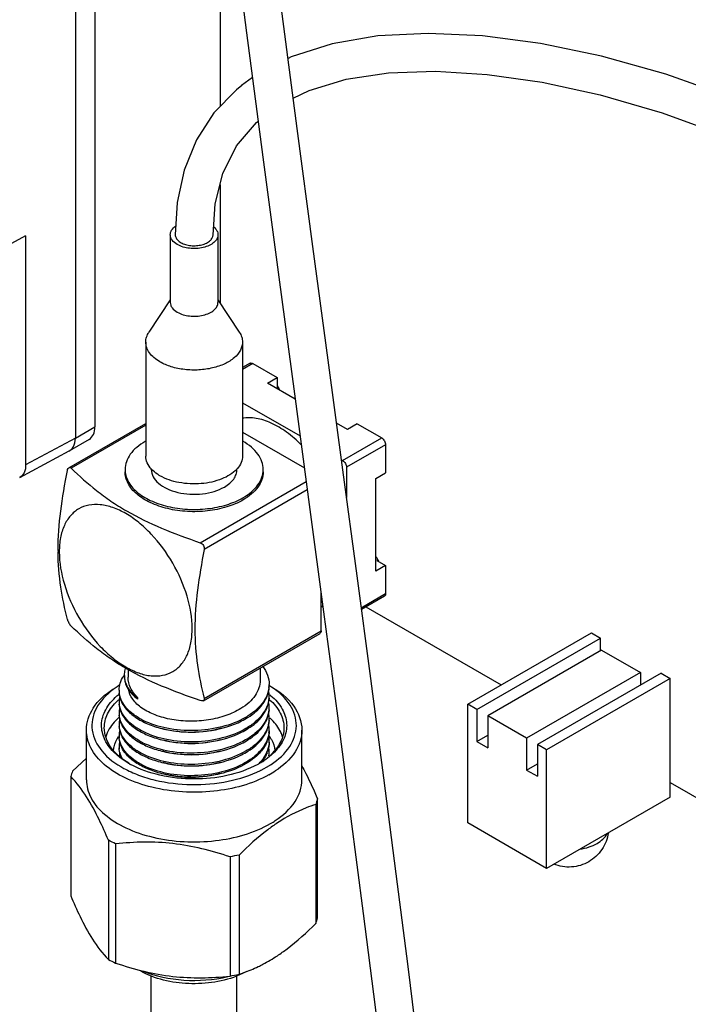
# Model space of a CAD drawing. Header units: inches. Extents: x 0 to 34, y 0 to 22.
# Tile 68 of 124: x 23.947 to 24.423, y 3.996 to 4.697. Entities that reach past the tile are written whole.
import ezdxf

# ---------------------------------------------------------------- set-up
doc = ezdxf.new("R2010")
doc.units = ezdxf.units.IN
doc.header["$LTSCALE"] = 1.87
doc.header["$MEASUREMENT"] = 0
doc.layers.get('0').update_dxf_attribs({"linetype": 'CONTINUOUS'})
doc.layers.add('02___PRT_ALL_AXES', color=7, linetype='CONTINUOUS')

msp = doc.modelspace()

# ---------------------------------------------------------------- linework, layer by layer
at = {"color": 7, "linetype": 'CONTINUOUS'}
for p, q in [((23.98621, 4.85424), (23.98621, 4.39916)), ((24.00013, 4.8462), (24.00013, 4.4072)), ((24.11231, 4.65593), (24.10458, 4.65037)), ((23.95081, 4.54326), (23.58747, 4.34787)), ((23.95081, 4.54326), (23.95081, 4.38012)), ((24.05381, 4.54397), (24.05381, 4.49576)), ((24.08034, 4.53847), (24.08168, 4.53937)), ((24.08781, 4.54397), (24.08781, 4.49576)), ((24.13113, 4.51383), (24.14227, 4.43061)), ((24.05381, 4.49756), (24.03862, 4.47458)), ((24.08781, 4.49756), (24.10299, 4.47458)), ((24.03636, 4.46749), (24.03636, 4.38636)), ((24.10526, 4.46749), (24.10526, 4.38636)), ((24.11061, 4.45246), (24.10526, 4.44937)), ((24.11258, 4.45227), (24.10526, 4.44804)), ((24.11258, 4.45227), (24.12997, 4.44222)), ((24.12301, 4.4382), (24.12997, 4.44222)), ((24.12997, 4.44222), (24.12997, 4.43499)), ((24.14278, 4.42679), (24.12301, 4.4382)), ((24.12997, 4.43499), (24.13068, 4.43539)), ((24.14227, 4.43061), (24.1533, 4.34832)), ((24.10526, 4.42434), (24.14628, 4.40065)), ((23.98162, 4.378), (24.03636, 4.4096)), ((24.03636, 4.40827), (23.9833, 4.37764)), ((23.98621, 4.39917), (24.00013, 4.4072)), ((24.18008, 4.40525), (24.17227, 4.40975)), ((24.18704, 4.40927), (24.18008, 4.40525)), ((24.18704, 4.40927), (24.20444, 4.39922)), ((23.98621, 4.39916), (23.95081, 4.38012)), ((24.10526, 4.40345), (24.14932, 4.378)), ((24.1766, 4.38315), (24.20444, 4.39922)), ((23.99606, 4.39819), (23.98209, 4.39013)), ((24.20722, 4.3944), (24.17938, 4.37832)), ((24.20722, 4.3944), (24.20722, 4.37431)), ((23.94656, 4.37102), (23.98191, 4.39003)), ((23.98191, 4.39003), (23.98209, 4.39013)), ((23.98209, 4.39013), (23.98351, 4.39123)), ((24.0403, 4.37672), (24.0403, 4.37737)), ((24.17578, 4.38362), (24.1766, 4.38315)), ((24.17938, 4.37832), (24.17938, 4.35671)), ((24.10132, 4.37672), (24.10132, 4.37717)), ((24.20026, 4.37029), (24.20722, 4.37431)), ((24.07516, 4.32459), (24.15064, 4.36816)), ((24.20026, 4.30439), (24.20026, 4.37029)), ((24.15144, 4.36219), (24.07795, 4.31977)), ((24.20722, 4.30841), (24.20026, 4.30439)), ((24.20166, 4.31243), (24.20096, 4.31203)), ((24.20096, 4.31203), (24.20722, 4.30841)), ((24.20722, 4.30841), (24.20722, 4.28832)), ((24.16128, 4.2618), (24.16128, 4.28856)), ((24.18986, 4.27829), (24.20722, 4.28832)), ((24.20641, 4.28652), (24.19002, 4.27706)), ((24.1626, 4.27872), (24.16128, 4.27948)), ((24.19322, 4.2789), (24.28956, 4.22327)), ((24.07742, 4.21205), (24.16047, 4.26)), ((24.07795, 4.21369), (24.16128, 4.2618)), ((24.26567, 4.20947), (24.35379, 4.26034)), ((24.35379, 4.26034), (24.36026, 4.25661)), ((24.27214, 4.20574), (24.36026, 4.25661)), ((24.36026, 4.2476), (24.36026, 4.25661)), ((24.36109, 4.24809), (24.27993, 4.20124)), ((24.36109, 4.24809), (24.38865, 4.23217)), ((24.02376, 4.23415), (24.02376, 4.22876)), ((24.11785, 4.2354), (24.11785, 4.22663)), ((24.38865, 4.23217), (24.30749, 4.18532)), ((24.4034, 4.23169), (24.31529, 4.18082)), ((24.38865, 4.23217), (24.38865, 4.22317)), ((24.4034, 4.23169), (24.40988, 4.22795)), ((24.02316, 4.22244), (24.02211, 4.22481)), ((24.40988, 4.22795), (24.32176, 4.17708)), ((24.40988, 4.14341), (24.40988, 4.22795)), ((24.12436, 4.2228), (24.12424, 4.22287)), ((24.1244, 4.22282), (24.12428, 4.22289)), ((24.03074, 4.21311), (24.03074, 4.21411)), ((24.27214, 4.20574), (24.26567, 4.20947)), ((24.26567, 4.12493), (24.26567, 4.20947)), ((24.27214, 4.20574), (24.27214, 4.18307)), ((24.30749, 4.18532), (24.27993, 4.20124)), ((24.27993, 4.20124), (24.27993, 4.17857)), ((23.99404, 4.15577), (23.99404, 4.19113)), ((24.14758, 4.15577), (24.14758, 4.19113)), ((24.27214, 4.18307), (24.27993, 4.18757)), ((24.27214, 4.18307), (24.27993, 4.17857)), ((24.30749, 4.18532), (24.30749, 4.16266)), ((24.01756, 4.17188), (24.01357, 4.17543)), ((24.32176, 4.17708), (24.31529, 4.18082)), ((24.31529, 4.18082), (24.31529, 4.15816)), ((24.32176, 4.09254), (24.32176, 4.17708)), ((23.98418, 4.16183), (23.99403, 4.17114)), ((24.30749, 4.16266), (24.31529, 4.16716)), ((24.11856, 4.16259), (24.12456, 4.16596)), ((24.30749, 4.16266), (24.31529, 4.15816)), ((23.98287, 4.15797), (23.98287, 4.07308)), ((24.40988, 4.15379), (25.11062, 3.74912)), ((24.15875, 4.05714), (24.15875, 4.14202)), ((24.40988, 4.14341), (24.32176, 4.09254)), ((24.15743, 4.13816), (24.15743, 4.05327)), ((24.32176, 4.09254), (24.26567, 4.12493)), ((24.00974, 4.1126), (24.00974, 4.02771)), ((24.01488, 4.11001), (24.01488, 4.02512)), ((24.09637, 4.10076), (24.09637, 4.01588)), ((24.10282, 4.10204), (24.10282, 4.01715)), ((24.0403, 3.96933), (24.0403, 4.01627)), ((24.10132, 3.96933), (24.10132, 4.01606)), ((24.10834, 4.01914), (24.10321, 4.01662))]:
    msp.add_line(p, q, dxfattribs=at)
for points in [[(24.09619, 4.78015), (24.10809, 4.68797), (24.11976, 4.59926), (24.13113, 4.51383)], [(24.18685, 4.30089), (24.17674, 4.37648), (24.16625, 4.45471), (24.15541, 4.53575), (24.14425, 4.61978), (24.13282, 4.70695)], [(24.64618, 4.53181), (24.61982, 4.55289), (24.56905, 4.58611), (24.51338, 4.61595), (24.45752, 4.6404), (24.40679, 4.65837), (24.36087, 4.67122), (24.31749, 4.68024), (24.27617, 4.68568), (24.23741, 4.6875), (24.20164, 4.68566), (24.16905, 4.68012), (24.13982, 4.67075), (24.13771, 4.66964)], [(24.14144, 4.6412), (24.1527, 4.64685), (24.17913, 4.65477), (24.20927, 4.65932), (24.24284, 4.66049), (24.27954, 4.65826), (24.31881, 4.65262), (24.36014, 4.64361), (24.4042, 4.63088), (24.45318, 4.61311), (24.50607, 4.58951), (24.55754, 4.56158), (24.6043, 4.53082), (24.62978, 4.51043)], [(24.10468, 4.65045), (24.1009, 4.64735), (24.08489, 4.63082), (24.07239, 4.61152), (24.0637, 4.58999), (24.05879, 4.56692), (24.05732, 4.54397)], [(24.08429, 4.54397), (24.08588, 4.56604), (24.09135, 4.58775), (24.1011, 4.60726), (24.11519, 4.62396), (24.11638, 4.62498)], [(24.1533, 4.34832), (24.16304, 4.27539), (24.17287, 4.20131), (24.18226, 4.12971), (24.1912, 4.06052), (24.19965, 3.99366), (24.20761, 3.9291), (24.21505, 3.86679), (24.22194, 3.80666), (24.22826, 3.74868), (24.23397, 3.69291), (24.23901, 3.63946), (24.24335, 3.58832), (24.24693, 3.53939), (24.24967, 3.49271), (24.25144, 3.44851), (24.25211, 3.40726), (24.25148, 3.36928), (24.2493, 3.33501), (24.24525, 3.30567), (24.23919, 3.28328)], [(24.26323, 3.27081), (24.27075, 3.29576), (24.27539, 3.32517), (24.27801, 3.35871), (24.27904, 3.39563), (24.27875, 3.43547), (24.27735, 3.47804), (24.27499, 3.52297), (24.2718, 3.57007), (24.26786, 3.61922), (24.26323, 3.67048), (24.25795, 3.72396), (24.25207, 3.77955), (24.24562, 3.8372), (24.23865, 3.89689), (24.23117, 3.95867), (24.2232, 4.02262), (24.21476, 4.08876), (24.20588, 4.15713), (24.19657, 4.22781), (24.18685, 4.30089)]]:
    msp.add_lwpolyline(points, dxfattribs=at)
for centre, radius, start, end in [((24.07976, 4.54397), 0.00453, 351.06672, 359.99922), ((24.05914, 4.35675), 0.04627, 119.55287, 119.99702), ((24.08682, 4.39029), 0.01958, 317.06574, 318.57351), ((24.14926, 4.31916), 0.17538, 179.9999, 180.37455), ((24.03998, 4.21693), 0.02321, 145.41944, 147.64572), ((24.04047, 4.2166), 0.02381, 145.14438, 145.42752), ((24.05124, 4.16856), 0.06405, 121.34728, 122.78907), ((24.03635, 4.23002), 0.01515, 179.98822, 183.74007), ((24.03815, 4.22948), 0.01701, 196.58182, 205.16499), ((24.1049, 4.22362), 0.01935, 353.82184, 359.95951), ((24.04811, 4.17331), 0.05836, 123.45503, 126.95453), ((24.04999, 4.17051), 0.06173, 122.79369, 123.47958), ((24.03379, 4.2196), 0.01642, 180.0441, 187.5324), ((24.1046, 4.21556), 0.01965, 0.09961, 10.91406), ((24.09063, 4.16898), 0.06356, 57.19844, 57.90247), ((24.09488, 4.17988), 0.04705, 50.22572, 50.76871), ((24.09546, 4.18058), 0.04615, 49.36603, 50.22674), ((24.09161, 4.17049), 0.06176, 56.12749, 57.2002), ((24.04448, 4.18208), 0.04115, 132.93824, 133.86321), ((24.04522, 4.18129), 0.04224, 131.95496, 132.93797), ((24.03411, 4.21155), 0.01674, 167.44281, 179.8845), ((24.03386, 4.21157), 0.01649, 179.95938, 186.96938), ((24.05023, 4.23997), 0.0332, 232.74554, 234.02974), ((24.1023, 4.22327), 0.02203, 338.10248, 340.67062), ((24.09551, 4.1803), 0.04356, 48.19482, 49.40855), ((24.10459, 4.20754), 0.01965, 0.05398, 11.03142), ((24.10495, 4.21557), 0.01929, 355.00034, 0.04887), ((24.03408, 4.2035), 0.01671, 167.51553, 179.92488), ((24.03371, 4.20352), 0.01634, 180.00283, 186.10274), ((24.10237, 4.21522), 0.02196, 338.10008, 340.67674), ((24.10467, 4.19949), 0.01958, 0.0092, 10.51129), ((24.10482, 4.20756), 0.01942, 354.33295, 0.00631), ((24.04614, 4.16739), 0.04363, 130.87472, 131.65358), ((24.03406, 4.19548), 0.01669, 167.47468, 179.96307), ((24.03382, 4.19551), 0.01645, 180.0368, 186.84704), ((24.10236, 4.20717), 0.02197, 338.20942, 340.75687), ((24.10464, 4.19146), 0.01961, 0.0098, 10.93304), ((24.105, 4.19951), 0.01925, 355.31296, 359.96343), ((24.09669, 4.16875), 0.0418, 46.8296, 47.75873), ((24.03409, 4.18743), 0.01672, 166.97517, 179.95615), ((24.1023, 4.19918), 0.02204, 338.09222, 340.64907), ((24.1049, 4.19148), 0.01935, 353.82184, 359.95951), ((24.03948, 4.17166), 0.02694, 146.14958, 146.47766), ((24.03993, 4.17135), 0.02747, 144.42839, 146.14496), ((24.03379, 4.18746), 0.01642, 180.0441, 187.5324), ((24.03411, 4.17941), 0.01674, 167.4813, 179.88508), ((24.10233, 4.19112), 0.02201, 338.27492, 340.80832), ((24.10462, 4.18341), 0.01962, 0.09373, 10.42523), ((24.10495, 4.18343), 0.01929, 355.00034, 0.04887), ((24.10154, 4.17126), 0.02764, 34.34502, 34.64081), ((24.10303, 4.17223), 0.02587, 27.89947, 34.41088), ((24.11104, 4.17933), 0.02381, 16.98686, 21.09562), ((24.03386, 4.17943), 0.01649, 179.95938, 186.96938), ((24.03424, 4.17132), 0.01687, 167.34851, 174.68515), ((24.10238, 4.18307), 0.02195, 338.16933, 340.7328), ((24.10461, 4.1754), 0.01964, 0.05049, 10.71631), ((24.10482, 4.17541), 0.01942, 354.33295, 0.00631), ((24.10485, 4.17441), 0.0194, 356.00135, 0.00939), ((24.09764, 4.20563), 0.04285, 310.84946, 315.19148), ((24.04805, 4.21045), 0.04916, 231.66936, 232.49192), ((24.03657, 4.1792), 0.01932, 202.08861, 204.10018), ((24.05515, 4.22108), 0.06195, 239.69677, 240.01231), ((24.05598, 4.22253), 0.06363, 240.01702, 241.39255), ((24.08562, 4.22258), 0.06368, 298.60105, 299.97163), ((24.09374, 4.18965), 0.03229, 316.90819, 320.16112), ((24.08726, 4.21975), 0.06041, 299.96777, 301.76367), ((24.0891, 4.21676), 0.0569, 301.76444, 303.4725), ((24.10466, 4.17543), 0.01958, 352.42079, 354.33245), ((24.18206, 4.09232), 0.20973, 160.64305, 161.75796), ((24.08409, 4.23137), 0.07693, 296.28245, 296.61941), ((24.09041, 4.2199), 0.0694, 299.04893, 303.42594), ((24.09081, 4.21944), 0.06323, 302.25442, 302.63389), ((24.09153, 4.21832), 0.0619, 302.63224, 303.47887), ((24.35662, 4.07251), 0.20973, 160.64305, 161.75796), ((24.09111, 4.18344), 0.0681, 300.16009, 303.44974), ((23.94457, 3.97691), 0.15053, 62.15517, 64.34491), ((24.13428, 3.92573), 0.1791, 100.11784, 102.222), ((23.95956, 4.12279), 0.20973, 340.64305, 341.75796), ((24.08005, 4.16082), 0.15053, 242.15517, 244.34491), ((24.0649, 4.19219), 0.1791, 280.11784, 282.22199)]:
    msp.add_arc(centre, radius, start, end, dxfattribs=at)
for points, knots in [([(24.05381, 4.54397), (24.05381, 4.54511), (24.05464, 4.54762), (24.05651, 4.54937), (24.05761, 4.55016)], [0, 0, 0, 0, 0.4582, 1, 1, 1, 1]), ([(24.08479, 4.54955), (24.08568, 4.54881), (24.08718, 4.54717), (24.08781, 4.54498), (24.08781, 4.54397)], [0, 0, 0, 0, 0.535095, 1, 1, 1, 1]), ([(24.05879, 4.53703), (24.05738, 4.53784), (24.05548, 4.53934), (24.05405, 4.54198), (24.05381, 4.54333), (24.05381, 4.54397)], [0, 0, 0, 0, 0.547713, 0.781552, 1, 1, 1, 1]), ([(24.05732, 4.54397), (24.05732, 4.54359), (24.05743, 4.5428), (24.05788, 4.54167), (24.05861, 4.54059), (24.0596, 4.53959), (24.06083, 4.53869), (24.06281, 4.53762), (24.06572, 4.53665), (24.06951, 4.53611), (24.0734, 4.53622), (24.07654, 4.53685), (24.07882, 4.53768), (24.07986, 4.53819), (24.08034, 4.53847)], [0, 0, 0, 0, 0.042844, 0.087456, 0.135268, 0.187213, 0.243692, 0.304691, 0.4383, 0.582577, 0.729665, 0.871179, 0.937619, 1, 1, 1, 1]), ([(24.08781, 4.54397), (24.08781, 4.54299), (24.08722, 4.54087), (24.0849, 4.53824), (24.08149, 4.53616), (24.07723, 4.53474), (24.07245, 4.53406), (24.06612, 4.53424), (24.06142, 4.53551), (24.05879, 4.53703)], [0, 0, 0, 0, 0.087057, 0.186666, 0.304218, 0.438213, 0.582908, 0.730426, 1, 1, 1, 1]), ([(24.08168, 4.53937), (24.08203, 4.53964), (24.08266, 4.54021), (24.08344, 4.54117), (24.08398, 4.54219), (24.08418, 4.54291), (24.08424, 4.54327)], [0, 0, 0, 0, 0.277203, 0.534224, 0.773368, 1, 1, 1, 1]), ([(24.05381, 4.49576), (24.05381, 4.49511), (24.05405, 4.49376), (24.05548, 4.49112), (24.05738, 4.48963), (24.05879, 4.48881)], [0, 0, 0, 0, 0.218403, 0.452254, 1, 1, 1, 1]), ([(24.05879, 4.48881), (24.06142, 4.4873), (24.06612, 4.48602), (24.07245, 4.48585), (24.07723, 4.48652), (24.08149, 4.48794), (24.0849, 4.49002), (24.08722, 4.49265), (24.08781, 4.49478), (24.08781, 4.49576)], [0, 0, 0, 0, 0.269586, 0.417094, 0.561793, 0.695786, 0.813335, 0.912943, 1, 1, 1, 1]), ([(24.03636, 4.46749), (24.03636, 4.46871), (24.03677, 4.47123), (24.03791, 4.4735), (24.03862, 4.47458)], [0, 0, 0, 0, 0.48506, 1, 1, 1, 1]), ([(24.10299, 4.47458), (24.10371, 4.4735), (24.10484, 4.47123), (24.10526, 4.46871), (24.10526, 4.46749)], [0, 0, 0, 0, 0.51488, 1, 1, 1, 1]), ([(24.04645, 4.45342), (24.04494, 4.4543), (24.0422, 4.45619), (24.03892, 4.45963), (24.03684, 4.46344), (24.03636, 4.46618), (24.03636, 4.46749)], [0, 0, 0, 0, 0.2897, 0.549085, 0.782215, 1, 1, 1, 1]), ([(24.10526, 4.46749), (24.10526, 4.4655), (24.10406, 4.4612), (24.09937, 4.45587), (24.09245, 4.45166), (24.08382, 4.44877), (24.07414, 4.44741), (24.06418, 4.44769), (24.05477, 4.44957), (24.049, 4.45195), (24.04645, 4.45342)], [0, 0, 0, 0, 0.086938, 0.186412, 0.303804, 0.437617, 0.582115, 0.729432, 0.871168, 1, 1, 1, 1]), ([(24.11061, 4.45246), (24.11087, 4.45262), (24.1116, 4.45272), (24.11225, 4.45245), (24.11258, 4.45227)], [0, 0, 0, 0, 0.449344, 1, 1, 1, 1]), ([(24.14729, 4.39412), (24.14399, 4.39748), (24.13724, 4.40342), (24.12631, 4.41003), (24.11551, 4.41363), (24.10833, 4.41379), (24.1051, 4.41321)], [0, 0, 0, 0, 0.294477, 0.560637, 0.794747, 1, 1, 1, 1]), ([(23.99606, 4.39819), (23.99738, 4.39896), (23.99968, 4.40183), (24.00013, 4.40532), (24.00013, 4.4072)], [0, 0, 0, 0, 0.449166, 1, 1, 1, 1]), ([(23.98351, 4.39123), (23.98395, 4.39167), (23.98567, 4.39396), (23.98621, 4.39695), (23.98621, 4.39916)], [0, 0, 0, 0, 0.221066, 1, 1, 1, 1]), ([(24.20444, 4.39922), (24.20526, 4.39874), (24.20657, 4.39724), (24.20722, 4.39535), (24.20722, 4.3944)], [0, 0, 0, 0, 0.500005, 1, 1, 1, 1]), ([(24.03601, 4.39682), (24.03385, 4.39557), (24.02993, 4.39287), (24.02525, 4.38795), (24.02229, 4.3825), (24.0216, 4.3786), (24.0216, 4.37672)], [0, 0, 0, 0, 0.28973, 0.549065, 0.782215, 1, 1, 1, 1]), ([(24.12002, 4.37672), (24.12002, 4.3786), (24.11932, 4.38253), (24.11634, 4.38799), (24.11163, 4.39292), (24.10768, 4.39562), (24.10551, 4.39687)], [0, 0, 0, 0, 0.217621, 0.450739, 0.710049, 1, 1, 1, 1]), ([(24.04046, 4.37696), (24.03921, 4.3783), (24.03716, 4.3812), (24.03636, 4.38471), (24.03636, 4.38636)], [0, 0, 0, 0, 0.525212, 1, 1, 1, 1]), ([(24.10526, 4.38636), (24.10526, 4.38479), (24.10454, 4.38145), (24.10265, 4.37864), (24.1015, 4.37734)], [0, 0, 0, 0, 0.476587, 1, 1, 1, 1]), ([(23.95081, 4.38012), (23.95081, 4.37821), (23.95034, 4.37464), (23.94793, 4.37176), (23.94656, 4.37102)], [0, 0, 0, 0, 0.55134, 1, 1, 1, 1]), ([(23.98052, 4.37603), (23.98056, 4.37625), (23.98075, 4.37698), (23.98116, 4.37773), (23.98162, 4.378)], [0, 0, 0, 0, 0.297049, 1, 1, 1, 1]), ([(23.98162, 4.378), (23.98186, 4.37814), (23.98253, 4.37824), (23.98307, 4.37786), (23.9833, 4.37764)], [0, 0, 0, 0, 0.463791, 1, 1, 1, 1]), ([(23.9833, 4.37764), (23.98907, 4.37208), (23.99818, 4.36392), (24.01153, 4.35404), (24.02668, 4.34451), (24.04796, 4.3344), (24.0659, 4.3278), (24.07516, 4.32459)], [0, 0, 0, 0, 0.224377, 0.342027, 0.464725, 0.725371, 1, 1, 1, 1]), ([(24.1766, 4.38315), (24.17742, 4.38267), (24.17873, 4.38116), (24.17938, 4.37928), (24.17938, 4.37832)], [0, 0, 0, 0, 0.500005, 1, 1, 1, 1]), ([(23.97388, 4.31916), (23.97388, 4.32846), (23.97541, 4.34757), (23.97867, 4.3664), (23.98052, 4.37603)], [0, 0, 0, 0, 0.486937, 1, 1, 1, 1]), ([(24.0216, 4.37672), (24.0216, 4.37532), (24.02197, 4.37245), (24.02424, 4.36672), (24.03, 4.36011), (24.03989, 4.35411), (24.05222, 4.34998), (24.06605, 4.34804), (24.08027, 4.34843), (24.09371, 4.35112), (24.10196, 4.35452), (24.1056, 4.35663)], [0, 0, 0, 0, 0.042881, 0.087532, 0.186941, 0.304255, 0.437982, 0.582388, 0.72961, 0.871252, 1, 1, 1, 1]), ([(24.1056, 4.35502), (24.10196, 4.35292), (24.09371, 4.34952), (24.08027, 4.34683), (24.06605, 4.34643), (24.05222, 4.34837), (24.03989, 4.3525), (24.03, 4.3585), (24.02424, 4.36512), (24.02197, 4.37084), (24.0216, 4.37371), (24.0216, 4.37511)], [0, 0, 0, 0, 0.128748, 0.270391, 0.417612, 0.562019, 0.695746, 0.81306, 0.912468, 0.957119, 1, 1, 1, 1]), ([(24.0403, 4.37672), (24.0403, 4.37496), (24.04136, 4.37115), (24.04551, 4.36643), (24.05164, 4.3627), (24.05929, 4.36014), (24.06786, 4.35894), (24.07668, 4.35918), (24.08501, 4.36085), (24.09013, 4.36296), (24.09238, 4.36427)], [0, 0, 0, 0, 0.086939, 0.186414, 0.303808, 0.437625, 0.582127, 0.729443, 0.871182, 1, 1, 1, 1]), ([(24.04645, 4.3723), (24.04587, 4.37264), (24.04371, 4.37397), (24.04173, 4.37559), (24.04046, 4.37696)], [0, 0, 0, 0, 0.265369, 1, 1, 1, 1]), ([(24.10116, 4.37695), (24.0983, 4.37388), (24.09001, 4.36904), (24.07565, 4.36601), (24.06039, 4.3667), (24.0506, 4.3699), (24.04645, 4.3723)], [0, 0, 0, 0, 0.217172, 0.478605, 0.752185, 1, 1, 1, 1]), ([(24.09238, 4.36427), (24.09372, 4.36504), (24.09615, 4.36671), (24.09905, 4.36976), (24.10089, 4.37314), (24.10132, 4.37556), (24.10132, 4.37672)], [0, 0, 0, 0, 0.289626, 0.549085, 0.782217, 1, 1, 1, 1]), ([(24.1056, 4.35663), (24.10776, 4.35787), (24.11168, 4.36057), (24.11636, 4.36549), (24.11933, 4.37094), (24.12002, 4.37485), (24.12002, 4.37672)], [0, 0, 0, 0, 0.28973, 0.549065, 0.782215, 1, 1, 1, 1]), ([(24.12002, 4.37511), (24.12002, 4.37324), (24.11933, 4.36933), (24.11636, 4.36389), (24.11168, 4.35897), (24.10776, 4.35627), (24.1056, 4.35502)], [0, 0, 0, 0, 0.217785, 0.450935, 0.710269, 1, 1, 1, 1]), ([(24.06941, 4.26341), (24.06941, 4.27116), (24.0665, 4.28753), (24.05637, 4.31051), (24.04371, 4.32781), (24.03172, 4.33902), (24.02254, 4.34546), (24.01331, 4.34986), (24.00433, 4.35203), (23.9959, 4.35181), (23.9884, 4.34909), (23.98229, 4.34395), (23.97789, 4.33676), (23.97528, 4.3279), (23.97476, 4.32145), (23.97476, 4.31806)], [0, 0, 0, 0, 0.138206, 0.2913, 0.444397, 0.516309, 0.582956, 0.643388, 0.697448, 0.74607, 0.791479, 0.836888, 0.885507, 0.939575, 1, 1, 1, 1]), ([(24.07516, 4.32459), (24.07609, 4.32427), (24.07772, 4.32285), (24.07813, 4.32073), (24.07795, 4.31977)], [0, 0, 0, 0, 0.500005, 1, 1, 1, 1]), ([(23.98052, 4.26995), (23.97864, 4.27756), (23.97527, 4.29343), (23.97394, 4.30964), (23.97388, 4.31801)], [0, 0, 0, 0, 0.483499, 1, 1, 1, 1]), ([(23.97476, 4.31806), (23.97476, 4.3103), (23.97768, 4.29394), (23.98781, 4.27096), (24.00047, 4.25366), (24.01245, 4.24245), (24.02163, 4.23601), (24.03086, 4.23161), (24.03984, 4.22944), (24.04827, 4.22966), (24.05577, 4.23238), (24.06188, 4.23751), (24.06628, 4.24471), (24.06889, 4.25357), (24.06941, 4.26002), (24.06941, 4.26341)], [0, 0, 0, 0, 0.138206, 0.2913, 0.444397, 0.516309, 0.582956, 0.643388, 0.697448, 0.74607, 0.791479, 0.836888, 0.885507, 0.939575, 1, 1, 1, 1]), ([(24.07795, 4.31977), (24.0761, 4.31014), (24.07284, 4.29131), (24.07131, 4.2722), (24.07131, 4.2629)], [0, 0, 0, 0, 0.513063, 1, 1, 1, 1]), ([(24.20722, 4.28832), (24.20722, 4.28794), (24.20713, 4.28725), (24.20667, 4.28667), (24.20641, 4.28652)], [0, 0, 0, 0, 0.550656, 1, 1, 1, 1]), ([(23.98052, 4.26995), (23.98074, 4.26905), (23.98155, 4.26734), (23.98263, 4.26578), (23.9833, 4.26513)], [0, 0, 0, 0, 0.500002, 1, 1, 1, 1]), ([(24.07516, 4.21208), (24.0659, 4.21529), (24.04796, 4.2219), (24.02668, 4.23201), (24.01153, 4.24154), (23.99818, 4.25141), (23.98907, 4.25958), (23.9833, 4.26513)], [0, 0, 0, 0, 0.274629, 0.535275, 0.657973, 0.775623, 1, 1, 1, 1]), ([(24.07131, 4.2629), (24.07131, 4.25432), (24.07259, 4.23772), (24.07602, 4.22147), (24.07795, 4.21369)], [0, 0, 0, 0, 0.517013, 1, 1, 1, 1]), ([(24.16128, 4.2618), (24.16128, 4.26142), (24.16119, 4.26073), (24.16073, 4.26015), (24.16047, 4.26)], [0, 0, 0, 0, 0.550657, 1, 1, 1, 1]), ([(24.0212, 4.23002), (24.0212, 4.23043), (24.02127, 4.23211), (24.02162, 4.23377), (24.02202, 4.23497)], [0, 0, 0, 0, 0.24754, 1, 1, 1, 1]), ([(24.1198, 4.23647), (24.12119, 4.23454), (24.12343, 4.23045), (24.12425, 4.22583), (24.12425, 4.22361)], [0, 0, 0, 0, 0.516859, 1, 1, 1, 1]), ([(24.01737, 4.21959), (24.01737, 4.22126), (24.01791, 4.22472), (24.01942, 4.22786), (24.02037, 4.22936)], [0, 0, 0, 0, 0.485729, 1, 1, 1, 1]), ([(24.0212, 4.22901), (24.0212, 4.22791), (24.02137, 4.22642), (24.02174, 4.22499), (24.02185, 4.22463)], [0, 0, 0, 0, 0.746646, 1, 1, 1, 1]), ([(24.02211, 4.22481), (24.02199, 4.22515), (24.02155, 4.22652), (24.0213, 4.22796), (24.02123, 4.22903)], [0, 0, 0, 0, 0.254232, 1, 1, 1, 1]), ([(24.03074, 4.21411), (24.02864, 4.21614), (24.02515, 4.22059), (24.02376, 4.22616), (24.02376, 4.22876)], [0, 0, 0, 0, 0.528607, 1, 1, 1, 1]), ([(24.11785, 4.22664), (24.11786, 4.22476), (24.1172, 4.22087), (24.11438, 4.21541), (24.10991, 4.21045), (24.10614, 4.2077), (24.10407, 4.20642)], [0, 0, 0, 0, 0.220625, 0.455163, 0.713643, 1, 1, 1, 1]), ([(23.99404, 4.19113), (23.99404, 4.19657), (23.99826, 4.20859), (24.00754, 4.21669), (24.01297, 4.22028)], [0, 0, 0, 0, 0.454984, 1, 1, 1, 1]), ([(24.01303, 4.21994), (24.00817, 4.21629), (24.00181, 4.2097), (23.99798, 4.19891), (23.99771, 4.18804), (24.00482, 4.17426), (24.01801, 4.16472), (24.03133, 4.15872), (24.04734, 4.15394), (24.06899, 4.15141), (24.09463, 4.15365), (24.11091, 4.15881), (24.11815, 4.16239)], [0, 0, 0, 0, 0.106738, 0.153487, 0.198576, 0.294193, 0.410964, 0.478341, 0.550568, 0.703817, 0.858027, 1, 1, 1, 1]), ([(24.01357, 4.17543), (24.01071, 4.17832), (24.00601, 4.1847), (24.00397, 4.19642), (24.0081, 4.2078), (24.01377, 4.21373), (24.0171, 4.21644)], [0, 0, 0, 0, 0.258354, 0.48943, 0.726686, 1, 1, 1, 1]), ([(24.01737, 4.21859), (24.01737, 4.21804), (24.01748, 4.21585), (24.01804, 4.21368), (24.01866, 4.21215)], [0, 0, 0, 0, 0.246517, 1, 1, 1, 1]), ([(24.12413, 4.22154), (24.12391, 4.2195), (24.12276, 4.21532), (24.11922, 4.20956), (24.11401, 4.20434), (24.10474, 4.19805), (24.09022, 4.19259), (24.07107, 4.19008), (24.05191, 4.19157), (24.0373, 4.19614), (24.02791, 4.20173), (24.02262, 4.20644), (24.01899, 4.21169), (24.01776, 4.21556), (24.01751, 4.21745)], [0, 0, 0, 0, 0.047282, 0.098109, 0.15412, 0.215933, 0.354855, 0.506579, 0.657647, 0.794456, 0.854521, 0.908227, 0.956151, 1, 1, 1, 1]), ([(24.02275, 4.22225), (24.02313, 4.22145), (24.02501, 4.2181), (24.0278, 4.21533), (24.03014, 4.21355)], [0, 0, 0, 0, 0.230773, 1, 1, 1, 1]), ([(24.03074, 4.21411), (24.02991, 4.21471), (24.02696, 4.21706), (24.02445, 4.22001), (24.02316, 4.22244)], [0, 0, 0, 0, 0.271607, 1, 1, 1, 1]), ([(24.10407, 4.20642), (24.10075, 4.20438), (24.09325, 4.20098), (24.08097, 4.19802), (24.06793, 4.19708), (24.05511, 4.19822), (24.04347, 4.20131), (24.03385, 4.20612), (24.0269, 4.21235), (24.02441, 4.21763), (24.02397, 4.22017)], [0, 0, 0, 0, 0.12936, 0.27054, 0.416998, 0.561077, 0.695378, 0.814064, 0.914574, 1, 1, 1, 1]), ([(24.12309, 4.21598), (24.12328, 4.21652), (24.12394, 4.21867), (24.12424, 4.22093), (24.12425, 4.22261)], [0, 0, 0, 0, 0.254552, 1, 1, 1, 1]), ([(24.12509, 4.22248), (24.13144, 4.21881), (24.14235, 4.21046), (24.14758, 4.19711), (24.14758, 4.19113)], [0, 0, 0, 0, 0.550753, 1, 1, 1, 1]), ([(24.12568, 4.16669), (24.13081, 4.17008), (24.13957, 4.17773), (24.14544, 4.19416), (24.1398, 4.21065), (24.13111, 4.21835), (24.12603, 4.22177)], [0, 0, 0, 0, 0.272921, 0.500852, 0.728266, 1, 1, 1, 1]), ([(24.00683, 4.19274), (24.00683, 4.19611), (24.00865, 4.20336), (24.01322, 4.20912), (24.01596, 4.21175)], [0, 0, 0, 0, 0.470419, 1, 1, 1, 1]), ([(24.01737, 4.21058), (24.01737, 4.21003), (24.01748, 4.20782), (24.01804, 4.20564), (24.01866, 4.20409)], [0, 0, 0, 0, 0.246533, 1, 1, 1, 1]), ([(24.12417, 4.21389), (24.12399, 4.21184), (24.12292, 4.20763), (24.11945, 4.20181), (24.11429, 4.19653), (24.10505, 4.19015), (24.09049, 4.18462), (24.07125, 4.18204), (24.05197, 4.18351), (24.03727, 4.1881), (24.02785, 4.19374), (24.02255, 4.19848), (24.01892, 4.20377), (24.01773, 4.20767), (24.01749, 4.20957)], [0, 0, 0, 0, 0.047212, 0.097879, 0.153703, 0.215334, 0.354158, 0.506036, 0.657393, 0.794423, 0.854522, 0.908247, 0.956154, 1, 1, 1, 1]), ([(24.01866, 4.21215), (24.01888, 4.21159), (24.01993, 4.20931), (24.0214, 4.20724), (24.02265, 4.2058)], [0, 0, 0, 0, 0.239098, 1, 1, 1, 1]), ([(24.07742, 4.21205), (24.07728, 4.21197), (24.07654, 4.21172), (24.07574, 4.21188), (24.07516, 4.21208)], [0, 0, 0, 0, 0.20741, 1, 1, 1, 1]), ([(24.07795, 4.21369), (24.07802, 4.21337), (24.07808, 4.21272), (24.07766, 4.21219), (24.07742, 4.21205)], [0, 0, 0, 0, 0.53621, 1, 1, 1, 1]), ([(24.10461, 4.19759), (24.10617, 4.19837), (24.11175, 4.20149), (24.11681, 4.20573), (24.11958, 4.20947)], [0, 0, 0, 0, 0.273239, 1, 1, 1, 1]), ([(24.11958, 4.20947), (24.11991, 4.20992), (24.12114, 4.21167), (24.12215, 4.21358), (24.12274, 4.21506)], [0, 0, 0, 0, 0.258451, 1, 1, 1, 1]), ([(24.1231, 4.20795), (24.12329, 4.20849), (24.12395, 4.21064), (24.12425, 4.21291), (24.12425, 4.21459)], [0, 0, 0, 0, 0.25457, 1, 1, 1, 1]), ([(24.12455, 4.21277), (24.1276, 4.21005), (24.1327, 4.20406), (24.13478, 4.19632), (24.13478, 4.19274)], [0, 0, 0, 0, 0.532228, 1, 1, 1, 1]), ([(24.12552, 4.2156), (24.12866, 4.21291), (24.13396, 4.207), (24.13764, 4.19586), (24.13545, 4.18447), (24.13084, 4.17825), (24.12804, 4.17543)], [0, 0, 0, 0, 0.270601, 0.507556, 0.739988, 1, 1, 1, 1]), ([(24.01737, 4.20252), (24.01737, 4.20197), (24.01748, 4.19978), (24.01804, 4.19761), (24.01866, 4.19607)], [0, 0, 0, 0, 0.246515, 1, 1, 1, 1]), ([(24.12415, 4.20564), (24.12395, 4.20359), (24.12283, 4.19937), (24.11929, 4.19357), (24.11406, 4.18831), (24.10475, 4.18197), (24.09013, 4.17649), (24.07085, 4.17399), (24.05159, 4.17555), (24.03694, 4.1802), (24.02758, 4.18589), (24.02236, 4.19066), (24.0188, 4.19598), (24.01766, 4.19989), (24.01746, 4.20178)], [0, 0, 0, 0, 0.04731, 0.098148, 0.154205, 0.216092, 0.355293, 0.507367, 0.658614, 0.795277, 0.855118, 0.908566, 0.95626, 1, 1, 1, 1]), ([(24.01866, 4.20409), (24.01889, 4.20354), (24.01994, 4.20127), (24.0214, 4.19919), (24.02265, 4.19776)], [0, 0, 0, 0, 0.239044, 1, 1, 1, 1]), ([(24.02265, 4.2058), (24.02452, 4.20366), (24.02922, 4.19969), (24.03781, 4.19517), (24.04801, 4.19186), (24.06326, 4.18927), (24.08279, 4.18982), (24.09791, 4.19422), (24.10461, 4.19759)], [0, 0, 0, 0, 0.097856, 0.209433, 0.333234, 0.466121, 0.741494, 1, 1, 1, 1]), ([(24.11957, 4.20143), (24.11991, 4.20188), (24.12114, 4.20364), (24.12215, 4.20555), (24.12275, 4.20703)], [0, 0, 0, 0, 0.258486, 1, 1, 1, 1]), ([(24.1231, 4.19993), (24.12329, 4.20047), (24.12395, 4.20262), (24.12424, 4.20488), (24.12424, 4.20655)], [0, 0, 0, 0, 0.254509, 1, 1, 1, 1]), ([(24.01715, 4.19999), (24.01602, 4.19899), (24.01209, 4.19511), (24.00902, 4.19023), (24.00783, 4.18639)], [0, 0, 0, 0, 0.272128, 1, 1, 1, 1]), ([(24.12418, 4.19794), (24.12401, 4.19588), (24.12296, 4.19166), (24.11952, 4.18583), (24.11437, 4.18052), (24.10513, 4.17412), (24.09056, 4.16856), (24.0713, 4.16597), (24.05199, 4.16743), (24.03727, 4.17203), (24.02782, 4.17768), (24.02253, 4.18243), (24.0189, 4.18773), (24.01772, 4.19164), (24.01749, 4.19354)], [0, 0, 0, 0, 0.047202, 0.09782, 0.153586, 0.215195, 0.353988, 0.505911, 0.657347, 0.794433, 0.854555, 0.908264, 0.956154, 1, 1, 1, 1]), ([(24.01866, 4.19607), (24.01888, 4.19552), (24.01993, 4.19324), (24.0214, 4.19116), (24.02266, 4.18972)], [0, 0, 0, 0, 0.239067, 1, 1, 1, 1]), ([(24.02265, 4.19776), (24.02452, 4.19562), (24.02922, 4.19166), (24.03781, 4.18714), (24.04801, 4.18382), (24.06326, 4.18124), (24.08278, 4.18178), (24.0979, 4.18618), (24.1046, 4.18954)], [0, 0, 0, 0, 0.097884, 0.209434, 0.333238, 0.466153, 0.741481, 1, 1, 1, 1]), ([(24.1046, 4.18954), (24.10616, 4.19033), (24.11174, 4.19345), (24.1168, 4.19769), (24.11957, 4.20143)], [0, 0, 0, 0, 0.273235, 1, 1, 1, 1]), ([(24.11956, 4.19337), (24.11989, 4.19382), (24.12114, 4.19559), (24.12216, 4.19752), (24.12276, 4.19901)], [0, 0, 0, 0, 0.258594, 1, 1, 1, 1]), ([(24.12309, 4.19187), (24.12328, 4.19241), (24.12394, 4.19456), (24.12425, 4.19682), (24.12425, 4.19849)], [0, 0, 0, 0, 0.254587, 1, 1, 1, 1]), ([(24.13326, 4.1879), (24.13287, 4.18891), (24.13091, 4.19314), (24.12788, 4.19681), (24.12529, 4.19924)], [0, 0, 0, 0, 0.234811, 1, 1, 1, 1]), ([(24.12411, 4.15923), (24.11216, 4.15257), (24.08389, 4.14518), (24.04823, 4.1472), (24.02216, 4.15604), (24.00695, 4.16542), (23.99666, 4.17724), (23.99404, 4.18674), (23.99404, 4.19113)], [0, 0, 0, 0, 0.271238, 0.562408, 0.696123, 0.813413, 0.912905, 1, 1, 1, 1]), ([(24.02418, 4.16744), (24.01925, 4.17048), (24.01079, 4.17735), (24.00683, 4.18796), (24.00683, 4.19274)], [0, 0, 0, 0, 0.548097, 1, 1, 1, 1]), ([(24.01737, 4.19449), (24.01737, 4.19394), (24.01748, 4.19173), (24.01805, 4.18955), (24.01868, 4.188)], [0, 0, 0, 0, 0.246474, 1, 1, 1, 1]), ([(24.12413, 4.1894), (24.12391, 4.18736), (24.12276, 4.18317), (24.11922, 4.17742), (24.11401, 4.17219), (24.10474, 4.16591), (24.09022, 4.16045), (24.07107, 4.15794), (24.05191, 4.15942), (24.0373, 4.16399), (24.02791, 4.16959), (24.02262, 4.17429), (24.01899, 4.17954), (24.01776, 4.18342), (24.01751, 4.18531)], [0, 0, 0, 0, 0.047282, 0.098109, 0.15412, 0.215933, 0.354855, 0.506579, 0.657647, 0.794456, 0.854521, 0.908227, 0.956151, 1, 1, 1, 1]), ([(24.01868, 4.188), (24.0189, 4.18745), (24.01995, 4.18519), (24.0214, 4.18312), (24.02265, 4.1817)], [0, 0, 0, 0, 0.239127, 1, 1, 1, 1]), ([(24.02266, 4.18972), (24.02452, 4.18759), (24.02922, 4.18362), (24.03781, 4.1791), (24.04801, 4.17579), (24.06325, 4.1732), (24.08277, 4.17375), (24.09789, 4.17814), (24.10458, 4.1815)], [0, 0, 0, 0, 0.097869, 0.209428, 0.333252, 0.466137, 0.741482, 1, 1, 1, 1]), ([(24.0901, 4.19236), (24.08332, 4.19039), (24.06927, 4.18852), (24.05518, 4.19017), (24.0485, 4.19204)], [0, 0, 0, 0, 0.504574, 1, 1, 1, 1]), ([(24.10458, 4.1815), (24.10615, 4.18229), (24.11172, 4.1854), (24.11678, 4.18964), (24.11956, 4.19337)], [0, 0, 0, 0, 0.273165, 1, 1, 1, 1]), ([(24.11957, 4.18535), (24.1199, 4.1858), (24.12113, 4.18756), (24.12215, 4.18947), (24.12275, 4.19095)], [0, 0, 0, 0, 0.258458, 1, 1, 1, 1]), ([(24.12425, 4.19046), (24.12425, 4.18991), (24.12415, 4.18768), (24.12366, 4.18547), (24.12311, 4.18389)], [0, 0, 0, 0, 0.247513, 1, 1, 1, 1]), ([(24.13478, 4.19274), (24.13478, 4.18931), (24.13291, 4.18197), (24.12823, 4.17615), (24.12542, 4.1735)], [0, 0, 0, 0, 0.469803, 1, 1, 1, 1]), ([(24.14758, 4.19113), (24.14758, 4.18569), (24.14336, 4.17367), (24.13408, 4.16557), (24.12864, 4.16198)], [0, 0, 0, 0, 0.454984, 1, 1, 1, 1]), ([(24.01334, 4.17673), (24.01343, 4.17757), (24.01404, 4.18103), (24.01556, 4.18431), (24.01703, 4.18653)], [0, 0, 0, 0, 0.241311, 1, 1, 1, 1]), ([(24.01866, 4.18), (24.01845, 4.18053), (24.01771, 4.1826), (24.01737, 4.18481), (24.01737, 4.18644)], [0, 0, 0, 0, 0.256192, 1, 1, 1, 1]), ([(24.02265, 4.1817), (24.02451, 4.17956), (24.02921, 4.17559), (24.03781, 4.17107), (24.048, 4.16775), (24.06326, 4.16517), (24.08278, 4.1657), (24.0979, 4.17011), (24.1046, 4.17348)], [0, 0, 0, 0, 0.097867, 0.209447, 0.333248, 0.466153, 0.741499, 1, 1, 1, 1]), ([(24.08976, 4.18422), (24.08303, 4.18231), (24.06911, 4.18049), (24.05515, 4.18215), (24.04854, 4.184)], [0, 0, 0, 0, 0.5048, 1, 1, 1, 1]), ([(24.1046, 4.17348), (24.10616, 4.17426), (24.11174, 4.17738), (24.1168, 4.18162), (24.11957, 4.18535)], [0, 0, 0, 0, 0.27324, 1, 1, 1, 1]), ([(24.12417, 4.18175), (24.12398, 4.1795), (24.12271, 4.17485), (24.1201, 4.17085), (24.11853, 4.16897)], [0, 0, 0, 0, 0.479689, 1, 1, 1, 1]), ([(24.12277, 4.18298), (24.12258, 4.18249), (24.1217, 4.18049), (24.12054, 4.17862), (24.11955, 4.17729)], [0, 0, 0, 0, 0.242456, 1, 1, 1, 1]), ([(24.12425, 4.18244), (24.12425, 4.18189), (24.12415, 4.17964), (24.12366, 4.17742), (24.1231, 4.17582)], [0, 0, 0, 0, 0.247487, 1, 1, 1, 1]), ([(24.01867, 4.17194), (24.01846, 4.17246), (24.01771, 4.17455), (24.01737, 4.17679), (24.01737, 4.17843)], [0, 0, 0, 0, 0.256217, 1, 1, 1, 1]), ([(24.01966, 4.17085), (24.01938, 4.17138), (24.01835, 4.17345), (24.0177, 4.17572), (24.01749, 4.17743)], [0, 0, 0, 0, 0.258976, 1, 1, 1, 1]), ([(24.02265, 4.17366), (24.02222, 4.17415), (24.02064, 4.1761), (24.01935, 4.17829), (24.01866, 4.18)], [0, 0, 0, 0, 0.262667, 1, 1, 1, 1]), ([(24.0897, 4.17617), (24.08297, 4.17427), (24.06906, 4.17246), (24.05512, 4.17412), (24.04851, 4.17597)], [0, 0, 0, 0, 0.504872, 1, 1, 1, 1]), ([(24.11955, 4.17729), (24.11868, 4.17612), (24.11447, 4.17127), (24.109, 4.16764), (24.10458, 4.16543)], [0, 0, 0, 0, 0.228476, 1, 1, 1, 1]), ([(24.12276, 4.17491), (24.12256, 4.17442), (24.12169, 4.17244), (24.12054, 4.17059), (24.11957, 4.16928)], [0, 0, 0, 0, 0.242495, 1, 1, 1, 1]), ([(24.10458, 4.16543), (24.09788, 4.16207), (24.08277, 4.15767), (24.06324, 4.15713), (24.048, 4.15972), (24.0378, 4.16303), (24.02921, 4.16755), (24.02451, 4.17152), (24.02265, 4.17366)], [0, 0, 0, 0, 0.258533, 0.533889, 0.666763, 0.79056, 0.902139, 1, 1, 1, 1]), ([(24.08956, 4.16809), (24.08287, 4.16622), (24.06906, 4.16444), (24.05522, 4.16607), (24.04866, 4.16789)], [0, 0, 0, 0, 0.504829, 1, 1, 1, 1]), ([(24.1161, 4.16667), (24.1025, 4.15926), (24.07797, 4.15466), (24.04702, 4.15791), (24.03204, 4.16311), (24.02551, 4.16667)], [0, 0, 0, 0, 0.498205, 0.76103, 1, 1, 1, 1]), ([(24.08998, 4.16018), (24.08323, 4.15824), (24.06926, 4.15638), (24.05525, 4.15802), (24.04861, 4.15987)], [0, 0, 0, 0, 0.504564, 1, 1, 1, 1]), ([(24.14758, 4.16556), (24.14856, 4.1638), (24.1526, 4.1561), (24.15615, 4.14817), (24.15875, 4.14202)], [0, 0, 0, 0, 0.232445, 1, 1, 1, 1]), ([(24.00974, 4.1126), (24.00764, 4.11758), (24.00051, 4.13363), (23.99147, 4.14929), (23.98287, 4.15797)], [0, 0, 0, 0, 0.306666, 1, 1, 1, 1]), ([(23.99404, 4.15577), (23.99404, 4.15133), (23.99672, 4.14173), (24.0072, 4.12984), (24.02266, 4.12044), (24.04909, 4.11167), (24.08504, 4.1099), (24.11346, 4.11766), (24.12532, 4.12456)], [0, 0, 0, 0, 0.08716, 0.186923, 0.304683, 0.438913, 0.730406, 1, 1, 1, 1]), ([(24.12864, 4.12662), (24.13408, 4.13021), (24.14336, 4.13831), (24.14758, 4.15033), (24.14758, 4.15577)], [0, 0, 0, 0, 0.545016, 1, 1, 1, 1]), ([(24.15743, 4.13816), (24.15517, 4.13742), (24.14563, 4.13399), (24.13659, 4.12922), (24.13013, 4.12494)], [0, 0, 0, 0, 0.235133, 1, 1, 1, 1]), ([(24.13013, 4.12494), (24.12777, 4.12339), (24.11808, 4.11648), (24.10924, 4.10844), (24.10282, 4.10204)], [0, 0, 0, 0, 0.237446, 1, 1, 1, 1]), ([(24.36588, 4.11797), (24.36558, 4.11584), (24.36448, 4.11164), (24.36146, 4.10589), (24.35723, 4.10095), (24.352, 4.09709), (24.34604, 4.0945), (24.33965, 4.09332), (24.33316, 4.0936), (24.32898, 4.09475), (24.32698, 4.09556)], [0, 0, 0, 0, 0.125022, 0.250072, 0.375113, 0.500149, 0.625146, 0.750108, 0.875055, 1, 1, 1, 1]), ([(24.09637, 4.10076), (24.08315, 4.10522), (24.0562, 4.11202), (24.02838, 4.1115), (24.01488, 4.11001)], [0, 0, 0, 0, 0.506568, 1, 1, 1, 1]), ([(24.34543, 4.10618), (24.34769, 4.10655), (24.35198, 4.10759), (24.35909, 4.11066), (24.36359, 4.11448), (24.36509, 4.11753)], [0, 0, 0, 0, 0.293904, 0.562751, 1, 1, 1, 1]), ([(23.98287, 4.07308), (23.98497, 4.0681), (23.9921, 4.05205), (24.00114, 4.03639), (24.00974, 4.02771)], [0, 0, 0, 0, 0.306637, 1, 1, 1, 1]), ([(24.13013, 4.03037), (24.13248, 4.03192), (24.14217, 4.03883), (24.15101, 4.04687), (24.15743, 4.05327)], [0, 0, 0, 0, 0.237435, 1, 1, 1, 1]), ([(24.11643, 4.02259), (24.11758, 4.02314), (24.12228, 4.02548), (24.1268, 4.02817), (24.13013, 4.03037)], [0, 0, 0, 0, 0.241746, 1, 1, 1, 1]), ([(24.01488, 4.02512), (24.02809, 4.02066), (24.05505, 4.01387), (24.08287, 4.01438), (24.09637, 4.01588)], [0, 0, 0, 0, 0.506573, 1, 1, 1, 1]), ([(24.10282, 4.01715), (24.10395, 4.01752), (24.10857, 4.01911), (24.1131, 4.02099), (24.11643, 4.02259)], [0, 0, 0, 0, 0.243076, 1, 1, 1, 1]), ([(24.10321, 4.01662), (24.09195, 4.01176), (24.06731, 4.00824), (24.0428, 4.01362), (24.03253, 4.01955)], [0, 0, 0, 0, 0.50856, 1, 1, 1, 1]), ([(24.034, 4.01948), (24.04333, 4.01569), (24.06382, 4.01156), (24.08459, 4.01307), (24.09477, 4.01544)], [0, 0, 0, 0, 0.490507, 1, 1, 1, 1])]:
    msp.add_open_spline(points, degree=3, knots=knots, dxfattribs=at)
for points in [[(24.12589, 4.18434), (24.12717, 4.18192), (24.12803, 4.17922), (24.1283, 4.1765)], [(24.02389, 4.16759), (24.02189, 4.16876), (24.01995, 4.17004), (24.01812, 4.17145)], [(24.12567, 4.17322), (24.12403, 4.1718), (24.12229, 4.1705), (24.12049, 4.1693)]]:
    msp.add_open_spline(points, degree=3, dxfattribs=at)
at = {"layer": '02___PRT_ALL_AXES', "color": 7, "linetype": 'CONTINUOUS'}
for p, q in [((24.08929, 4.71749), (24.08929, 4.63536)), ((24.08929, 4.57958), (24.08929, 4.49532))]:
    msp.add_line(p, q, dxfattribs=at)
for centre, radius, start, end in [((24.10761, 4.42209), 0.02673, 29.89071, 32.87594), ((24.10764, 4.42209), 0.0267, 24.40424, 29.91173), ((24.17871, 4.2992), 0.02659, 29.88724, 35.61756), ((24.17842, 4.29903), 0.02693, 27.19496, 29.89593)]:
    msp.add_arc(centre, radius, start, end, dxfattribs=at)

doc.saveas('drawing.dxf')
